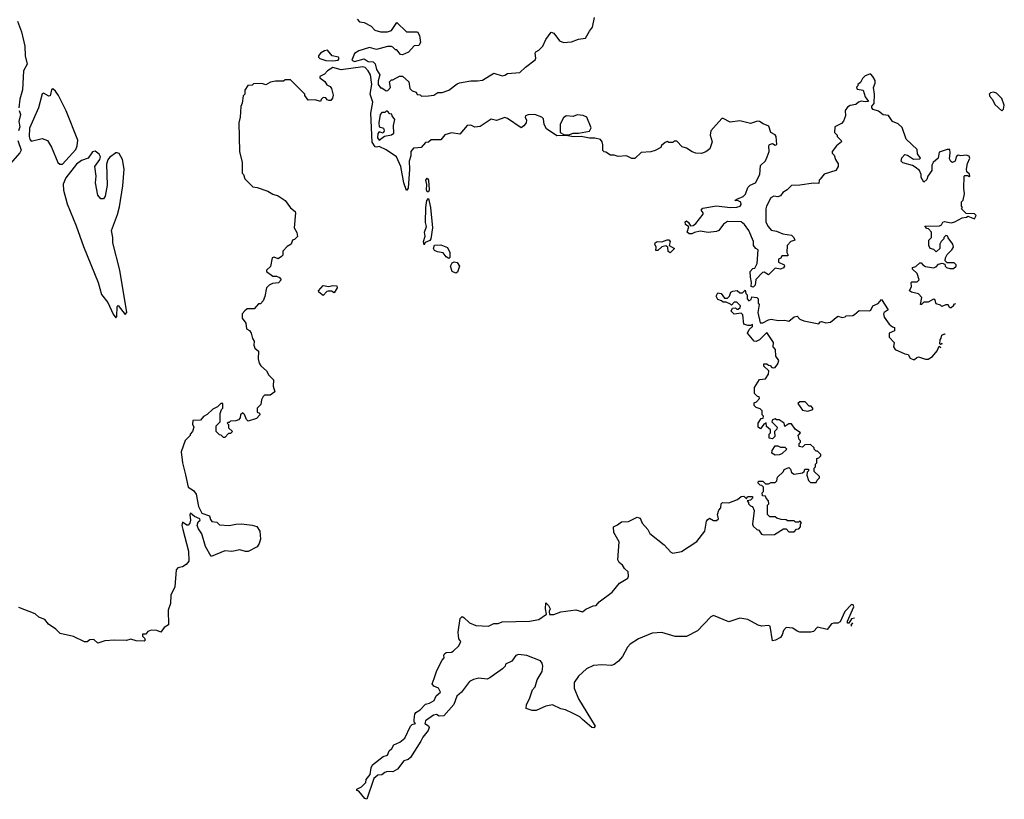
# Model space of a CAD drawing. Extents: x 2220333 to 2384341, y 721037 to 894043.
# Tile 129 of 256: x 2345862 to 2353073, y 784530 to 790240. Entities that reach past the tile are written whole.
import ezdxf

# ---------------------------------------------------------------- set-up
doc = ezdxf.new("R2010")
doc.units = 0

msp = doc.modelspace()

# ---------------------------------------------------------------- linework, layer by layer
at = {"layer": '0CON10XD'}
for points in [[(2345845, 790230), (2345875, 790150), (2345899.4, 790045), (2345900.5, 789975), (2345915.3, 789915), (2345890, 789865), (2345883, 789727), (2345862.3, 789657.7), (2345856.4, 789593.6)], [(2348332.5, 790245), (2348350, 790225), (2348385, 790220), (2348435, 790192.5), (2348463.9, 790163.9), (2348505, 790150), (2348555, 790150), (2348585, 790160), (2348625, 790220), (2348695, 790150), (2348775, 790150), (2348790, 790125), (2348797, 790073), (2348785, 790050), (2348751.7, 790048.3), (2348708.3, 790001.7), (2348665, 789982.5), (2348650, 789985), (2348625, 790020), (2348615, 790020), (2348595, 790040), (2348585, 790042.5), (2348555, 790042.5), (2348475, 790022.5), (2348423.9, 790036.1), (2348345, 790012.5), (2348315, 789992.5), (2348295, 789942.5), (2348315, 789934.4), (2348385, 789952.5), (2348415, 789934.3), (2348451.3, 789931.3), (2348466.4, 789916.4), (2348475, 789876.2), (2348500, 789835), (2348487, 789793), (2348487.5, 789765), (2348505, 789740), (2348515, 789740), (2348545, 789720), (2348558.3, 789721.7), (2348577, 789743), (2348570, 789785), (2348585, 789800), (2348595, 789800), (2348643, 789827), (2348665, 789827.5), (2348712.5, 789785), (2348720, 789735), (2348735, 789720), (2348765, 789710), (2348771.7, 789691.7), (2348795, 789690), (2348805, 789680), (2348855, 789682.5)], [(2348855, 789682.5), (2348895, 789687.5), (2348923, 789707), (2348955, 789706.7), (2349005, 789723.3), (2349065, 789770), (2349083.6, 789776.4), (2349165, 789792.5), (2349215, 789791.4), (2349252.3, 789797.7), (2349335, 789848.8), (2349395, 789830), (2349415.9, 789834.1), (2349435, 789846.2), (2349525.9, 789854.1), (2349567, 789893), (2349637.5, 789945), (2349643, 789957), (2349637.5, 789995), (2349642.5, 790005), (2349665, 790017.5), (2349693.3, 790045), (2349716.2, 790095), (2349755, 790147.5), (2349775, 790142.5), (2349814.2, 790084.2), (2349843.9, 790073.9), (2349903, 790077), (2349955, 790096.7), (2350006.4, 790103.6), (2350033.9, 790156.1), (2350056.7, 790185), (2350072.5, 790255)], [(2348155, 789937.5), (2348195, 789944), (2348202.5, 789955), (2348196.7, 789965), (2348150, 789975), (2348115, 790017.5), (2348095, 790012.5), (2348065, 789993.8), (2348051.2, 789975), (2348050, 789965), (2348058.8, 789955), (2348105, 789941.4), (2348155, 789937.5)], [(2348778, 789302), (2348745, 789300), (2348727.5, 789275), (2348726.1, 789243.9), (2348713.9, 789203.9), (2348716.4, 789146.4), (2348706.4, 789006.4), (2348695, 788990), (2348676.2, 789045), (2348654, 789165), (2348622.5, 789235), (2348545.7, 789285.7), (2348495, 789311.2), (2348475, 789305.8), (2348465, 789309.4), (2348443.4, 789343.4), (2348434.5, 789555), (2348448, 789635), (2348427.5, 789695), (2348440, 789765), (2348430.6, 789835), (2348413.1, 789865), (2348390.9, 789890.9), (2348375.7, 789895.7), (2348215, 789871.8), (2348155, 789890.8), (2348116.7, 789865), (2348095, 789840), (2348060, 789825), (2348060, 789815), (2348097.7, 789787.7), (2348111.7, 789761.7), (2348135, 789750), (2348145.9, 789735.9), (2348157.3, 789687.3), (2348153.9, 789666.1), (2348140.7, 789649.3), (2348127, 789647), (2348113.6, 789653.6), (2348105, 789667.5), (2348085, 789670), (2348070, 789655), (2348065, 789640), (2348025, 789652.5), (2347975, 789650), (2347950, 789685), (2347950, 789695), (2347845, 789800), (2347805, 789800), (2347795, 789790), (2347735, 789790), (2347698.3, 789781.7), (2347665, 789762.5), (2347635, 789772.5), (2347575, 789770), (2347565, 789760), (2347531.7, 789758.3), (2347510, 789725), (2347510, 789695), (2347498.3, 789681.7), (2347491.7, 789628.3), (2347482.5, 789605), (2347477.5, 789525), (2347467.5, 789485), (2347472.5, 789275), (2347490, 789195), (2347490, 789115), (2347500, 789105), (2347510, 789075), (2347570, 789015), (2347601.7, 789011.7), (2347680, 788985), (2347715, 788963.3), (2347755, 788950), (2347805.9, 788915.9), (2347845, 788862.5), (2347880, 788835), (2347882.5, 788825), (2347872.5, 788715), (2347891.7, 788681.7), (2347897, 788653), (2347875, 788630), (2347860, 788625), (2347850, 788595), (2347821.7, 788578.3), (2347790, 788545), (2347790, 788515), (2347780, 788505), (2347755, 788487.5), (2347725, 788500), (2347710, 788495), (2347697.7, 788432.3), (2347670, 788405), (2347670, 788395), (2347715, 788362.5), (2347741.7, 788361.7), (2347765, 788352.5), (2347777.5, 788335), (2347756.1, 788313.9), (2347713, 788307), (2347690, 788295), (2347670, 788275), (2347657, 788213), (2347645, 788180), (2347625, 788160), (2347611.7, 788158.3), (2347578.3, 788121.7), (2347528.3, 788121.7), (2347511.7, 788108.3), (2347490, 788085), (2347490, 788055), (2347517, 788017), (2347522.5, 787975), (2347545, 787962.5), (2347557.5, 787945), (2347567.5, 787905), (2347580, 787885), (2347577.5, 787855), (2347583, 787833), (2347611.7, 787811.7), (2347607.5, 787755), (2347616.7, 787725), (2347627.5, 787705), (2347669.3, 787669.3), (2347687, 787637), (2347721.7, 787601.7), (2347717.5, 787555), (2347730, 787515), (2347695, 787490), (2347655, 787490), (2347645, 787480), (2347633, 787457), (2347628.3, 787421.7), (2347600, 787395), (2347600, 787365), (2347618.3, 787358.3), (2347620, 787345), (2347595, 787320), (2347535, 787300), (2347521.7, 787311.7), (2347508.3, 787348.3), (2347495, 787360), (2347480, 787345), (2347477, 787323), (2347465, 787310), (2347445, 787302.5), (2347405, 787300), (2347395, 787290), (2347385, 787290), (2347380, 787285), (2347390, 787275), (2347391.7, 787251.7), (2347420, 787225), (2347405, 787210), (2347391.7, 787208.3), (2347365, 787180), (2347355, 787180), (2347337, 787197), (2347325, 787200), (2347300, 787225), (2347300, 787265), (2347330, 787295), (2347330, 787355), (2347340, 787385), (2347350, 787395), (2347348.3, 787428.3), (2347335, 787430), (2347310, 787405), (2347275, 787387.5), (2347235, 787347.5), (2347207, 787333), (2347185, 787307.5), (2347130, 787305), (2347128.3, 787278.3), (2347137.5, 787255), (2347127, 787223), (2347110, 787205), (2347110, 787195), (2347073, 787157), (2347044.1, 787075.9), (2347054.5, 786995), (2347075.4, 786905.4), (2347096.4, 786816.4), (2347135, 786792.5), (2347154.3, 786764.3), (2347170, 786675), (2347195.7, 786625.7), (2347252.5, 786605), (2347258.3, 786578.3), (2347270, 786565), (2347305, 786560), (2347325, 786540), (2347395, 786535.8), (2347444.1, 786545.9), (2347485, 786546.9), (2347565, 786538.1), (2347597.3, 786527.3), (2347619.4, 786495), (2347624.5, 786435), (2347616.3, 786403.7), (2347599.8, 786380.2), (2347535, 786345.8), (2347515, 786345.6), (2347475, 786357.5), (2347415, 786345.8), (2347365, 786348.8), (2347265, 786307.5), (2347221.4, 786381.4), (2347195.8, 786475), (2347170.7, 786510.7), (2347162, 786535), (2347168.8, 786561.2), (2347182.5, 786575), (2347180, 786585), (2347140.8, 786600.8), (2347113.3, 786626.7), (2347107.5, 786615), (2347112.5, 786575), (2347108.6, 786551.4), (2347095, 786536.7), (2347085, 786536.7), (2347055, 786560), (2347050, 786535), (2347056.2, 786505), (2347098, 786348), (2347101.2, 786275), (2347080.5, 786249.5), (2347055, 786232.5), (2347020, 786225), (2347008.3, 786211.7), (2346996.7, 786085), (2346967.5, 786025), (2346966.7, 785965), (2346950, 785915), (2346951.7, 785808.3), (2346920.7, 785789.3), (2346896.4, 785753.6), (2346866.4, 785766.4), (2346825, 785770), (2346800.7, 785759.3), (2346785, 785740), (2346761.7, 785738.3), (2346760, 785725), (2346775, 785710), (2346780, 785695), (2346772.5, 785687.5), (2346715, 785691.2), (2346675, 785702.5), (2346645, 785692.5), (2346555, 785696.2), (2346485, 785690), (2346435, 785672.5), (2346405, 785700), (2346375, 785697.5), (2346355, 785682.5), (2346335, 785683.3), (2346255, 785721.2), (2346157.5, 785745), (2346126.7, 785775), (2346072.9, 785812.9), (2346045, 785846.2), (2346002.5, 785865), (2345975, 785888.8), (2345854.1, 785934.1)], [(2352715.2, 788159.9), (2352700, 788155), (2352700, 788145), (2352685, 788130), (2352675, 788130), (2352661.7, 788151.7), (2352645, 788152.5), (2352615, 788140), (2352605, 788150), (2352575, 788160), (2352565, 788190), (2352555, 788192.5), (2352515, 788170), (2352485, 788170), (2352467, 788153), (2352460, 788155), (2352470, 788205), (2352445, 788232.5), (2352393.6, 788243.6), (2352380, 788255), (2352392.5, 788285), (2352390, 788315), (2352395, 788320), (2352435, 788320), (2352450, 788335), (2352435, 788380), (2352401.7, 788411.7), (2352400, 788425), (2352425, 788432.5), (2352455, 788460), (2352465, 788460), (2352476.7, 788445), (2352495, 788431.2), (2352555, 788422.5), (2352575, 788430), (2352591.7, 788448.3), (2352617.5, 788457.5), (2352638.3, 788448.3), (2352640, 788435), (2352650, 788425), (2352675, 788417.5), (2352701.7, 788418.3), (2352720, 788435), (2352720, 788445), (2352705, 788460), (2352655, 788460), (2352640, 788475), (2352643, 788497), (2352655, 788520), (2352690, 788555), (2352700, 788575), (2352697, 788597), (2352661.7, 788641.7), (2352660, 788655), (2352645, 788660), (2352630, 788645), (2352630, 788635), (2352610, 788615), (2352600, 788595), (2352600, 788565), (2352575, 788540), (2352557, 788557), (2352530, 788565), (2352520, 788585), (2352520, 788625), (2352540, 788645), (2352540, 788685), (2352518.3, 788708.3), (2352505, 788710), (2352491.7, 788728.3), (2352599.3, 788730.7), (2352613, 788737), (2352623.6, 788756.4), (2352635, 788762.5), (2352685, 788752.5), (2352711.7, 788758.3), (2352765, 788790), (2352797, 788793), (2352805, 788800), (2352855, 788782.5), (2352866.7, 788805), (2352855, 788817.5), (2352795, 788820), (2352760, 788855), (2352767.5, 788865), (2352760, 788875), (2352760, 788905), (2352771.7, 788918.3), (2352782.5, 788965), (2352777.5, 789005), (2352780, 789095), (2352785, 789100), (2352805, 789100), (2352815, 789090), (2352820, 789095), (2352818.3, 789108.3), (2352800, 789125), (2352797.5, 789145), (2352803, 789187), (2352820, 789225), (2352815, 789240), (2352795, 789247.5), (2352755, 789242.5), (2352735, 789247.5), (2352720, 789235), (2352712.5, 789205), (2352695, 789193.3), (2352680.7, 789200.7), (2352670.7, 789220.7), (2352677.5, 789265), (2352675, 789290), (2352655, 789290), (2352595, 789270), (2352590, 789225), (2352552.5, 789195), (2352542.5, 789175), (2352542.5, 789135), (2352512.5, 789095), (2352505, 789070), (2352485, 789050), (2352463.6, 789083.6), (2352463.3, 789105), (2352452.5, 789135), (2352419.3, 789159.3), (2352401.7, 789171.7), (2352331.2, 789191.2), (2352317.5, 789205), (2352321.7, 789228.3), (2352345, 789253.3), (2352365, 789247.5), (2352408.3, 789218.3), (2352455, 789220), (2352460, 789225), (2352438.3, 789258.3), (2352435, 789290), (2352353.3, 789365), (2352325, 789450), (2352295, 789476.7), (2352253.6, 789493.6), (2352225, 789537.5), (2352185, 789542.5), (2352150.7, 789570.7), (2352111.7, 789581.7), (2352102.5, 789595), (2352103, 789607), (2352120, 789625), (2352123.6, 789693.6), (2352116.4, 789743.6), (2352127.5, 789775), (2352127.5, 789795), (2352110, 789825), (2352095, 789840), (2352085, 789840), (2352055, 789830), (2352035, 789810), (2352019.3, 789780.7), (2352000, 789765), (2352000, 789755), (2351990, 789745), (2351995, 789730), (2352040, 789725), (2352054, 789674), (2352078.3, 789641.7), (2352055, 789637.5), (2352025, 789643.3), (2352005, 789636.7), (2351985, 789620), (2351945, 789612.5), (2351925, 789600), (2351906.7, 789575), (2351910, 789535), (2351895, 789497.5), (2351880.7, 789479.3), (2351832.5, 789455), (2351830, 789415), (2351850, 789395), (2351850, 789385), (2351877.5, 789355), (2351880, 789345), (2351843.6, 789316.4), (2351812.5, 789275), (2351813, 789263), (2351828.3, 789248.3), (2351837.5, 789215), (2351857.5, 789185), (2351857.5, 789165), (2351840, 789135), (2351755, 789107.5), (2351725, 789072.5), (2351717.5, 789065), (2351715, 789040), (2351675, 789043.3), (2351575, 789028.8), (2351515, 789026.7), (2351482.5, 788995), (2351450, 788975), (2351435, 788950), (2351415, 788943.3), (2351385, 788946.7), (2351363.8, 788935), (2351331.2, 788875), (2351326.4, 788853.6), (2351327, 788757), (2351342.5, 788725), (2351365, 788697.5), (2351405, 788690), (2351450.7, 788670.7), (2351515, 788662.5), (2351532.5, 788645), (2351540, 788625), (2351510, 788615), (2351482.5, 788585), (2351480, 788535), (2351490, 788515), (2351485, 788510), (2351445, 788510), (2351436.4, 788493.6), (2351420, 788485), (2351420, 788465), (2351460, 788445), (2351462.5, 788435), (2351456.4, 788423.6), (2351435, 788412.5), (2351395, 788420), (2351345, 788372.5), (2351315, 788390), (2351301.7, 788388.3), (2351253, 788337), (2351247.5, 788295), (2351235, 788280), (2351220, 788285), (2351222.5, 788315), (2351213.3, 788355), (2351212.5, 788395), (2351231.7, 788418.3), (2351245, 788420), (2351262.5, 788455), (2351270, 788555), (2351253.6, 788563.6), (2351237.5, 788585), (2351236.4, 788616.4), (2351203.3, 788695), (2351169.3, 788739.3), (2351145, 788760), (2351045, 788762.5), (2351017, 788743), (2350983, 788697), (2350965, 788687.5), (2350905, 788682.5), (2350845, 788690), (2350805, 788682.5), (2350785, 788672.5), (2350765, 788672.5), (2350750, 788685), (2350761.7, 788721.7), (2350739.2, 788739.2), (2350735, 788760), (2350745, 788766.7), (2350760, 788755), (2350775, 788730), (2350795, 788733.3), (2350815, 788746.7), (2350867.5, 788815), (2350867.5, 788825), (2350852.5, 788845), (2350865, 788859.2), (2350965, 788876.7), (2351065, 788864.3), (2351115, 788865.8), (2351138.8, 788875), (2351147, 788887), (2351143, 788903), (2351125, 788912.5), (2351100, 788915), (2351113.3, 788926.7), (2351160, 788945), (2351177, 788963), (2351195, 789010), (2351213, 789027), (2351250, 789045), (2351282.5, 789105), (2351288.3, 789171.7), (2351323, 789207), (2351337.5, 789235), (2351350, 789275), (2351347.5, 789315), (2351353.3, 789326.7), (2351375, 789332.5), (2351395, 789320), (2351407.5, 789325), (2351403.3, 789385), (2351396.1, 789396.1), (2351362.5, 789415), (2351349.3, 789459.3), (2351306.2, 789476.2), (2351280, 789495), (2351265, 789496.7), (2351215, 789480), (2351135, 789500), (2351065, 789490), (2351015, 789517.5), (2351005, 789517.5), (2350923.3, 789425), (2350920, 789395), (2350932.5, 789345), (2350916.4, 789293.6), (2350888.3, 789271.7), (2350855, 789260), (2350815, 789262.5), (2350787.5, 789272.5), (2350745, 789300), (2350715, 789310), (2350675, 789350), (2350655, 789350), (2350645, 789340), (2350615, 789340), (2350605, 789347.5), (2350588.3, 789341.7), (2350561.7, 789318.3), (2350556.4, 789303.6), (2350517, 789283), (2350485, 789272.5), (2350413, 789267), (2350366.4, 789223.6), (2350345, 789222.5), (2350305, 789242.5), (2350245, 789237.5), (2350215, 789247.5), (2350188.3, 789248.3), (2350155, 789270), (2350141.7, 789271.7), (2350133, 789283), (2350133, 789323), (2350127.5, 789345), (2350115, 789362.5), (2350075, 789373.3), (2350035, 789373.3), (2349975, 789384), (2349915, 789381.2), (2349865, 789392.5), (2349795, 789390), (2349720.7, 789440.7), (2349703, 789473), (2349697.5, 789515), (2349686.4, 789526.4), (2349635, 789546.7), (2349585, 789543.3), (2349567.5, 789535), (2349563.3, 789525), (2349573.3, 789505), (2349570, 789485), (2349555, 789463.3), (2349535, 789448.8), (2349435, 789516.7), (2349415, 789523.3), (2349355, 789501.2), (2349315, 789512.5), (2349235, 789458.8), (2349195, 789453.8), (2349165, 789467.5), (2349140, 789465), (2349085, 789402.5), (2349025, 789411.2), (2348975, 789397.5), (2348945, 789360), (2348875, 789360), (2348856.7, 789343.3), (2348835, 789340), (2348802.5, 789305), (2348778, 789302)], [(2346175, 789181.6), (2346271.6, 789288.4), (2346283, 789315), (2346286.8, 789356.8), (2346202.9, 789572.9), (2346144.6, 789684.6), (2346125, 789716.2), (2346105, 789733.3), (2346095, 789727.5), (2346085, 789682.5), (2346075, 789680), (2346035, 789701.2), (2346025, 789696.7), (2345998.8, 789595), (2345933.8, 789445), (2345931.1, 789385), (2345935, 789363.8), (2345945, 789351.2), (2346025, 789370.2), (2346064.7, 789354.7), (2346095.7, 789305.7), (2346140.2, 789195), (2346155, 789181.9), (2346175, 789181.6)], [(2353055, 789572.5), (2353066.7, 789585), (2353073.3, 789615), (2353055, 789662.5), (2353015, 789702), (2352995, 789708), (2352972.5, 789705), (2352963.3, 789695), (2352966.4, 789676.4), (2352987.5, 789655), (2353005, 789620), (2353055, 789572.5)], [(2345856.7, 789575), (2345868, 789545), (2345855.6, 789495), (2345862.2, 789455), (2345853.3, 789425)], [(2348495, 789357.5), (2348533, 789387), (2348585, 789397.5), (2348601.7, 789408.3), (2348600, 789465), (2348609.3, 789509.3), (2348590, 789535), (2348588.3, 789548.3), (2348571.7, 789551.7), (2348555, 789570), (2348545, 789570), (2348535, 789560), (2348515, 789560), (2348502.5, 789545), (2348491.2, 789485), (2348493.8, 789455), (2348526.4, 789446.4), (2348530, 789425), (2348525, 789410), (2348495, 789417.5), (2348485, 789407.5), (2348482, 789375), (2348495, 789357.5)], [(2349885, 789397.5), (2349895, 789402.5), (2349915, 789410), (2349955, 789408.8), (2350035.9, 789424.1), (2350047.5, 789447.5), (2350016.4, 789526.4), (2349988.3, 789538.3), (2349945, 789542.5), (2349915, 789530), (2349865, 789536.7), (2349845, 789520), (2349820, 789475), (2349820, 789415), (2349848.3, 789398.3), (2349885, 789397.5)], [(2345848.9, 789355), (2345872.5, 789285), (2345862, 789265), (2345773.8, 789165)], [(2346565, 788057.5), (2346573.3, 788066.7), (2346575, 788140), (2346583.3, 788146.7), (2346635, 788080), (2346645.5, 788094.5), (2346594.2, 788405), (2346544.7, 788605), (2346544.6, 788645), (2346534.7, 788695), (2346578, 788812), (2346591.7, 788868.3), (2346617.3, 789022.7), (2346626.8, 789145), (2346615.4, 789215.4), (2346589.3, 789259.3), (2346575, 789266), (2346565, 789263.8), (2346520.5, 789229.5), (2346506.1, 789213.9), (2346497.7, 789182.3), (2346502.3, 789027.7), (2346486.7, 788946.7), (2346475, 788928.2), (2346455, 788927.9), (2346435, 788956), (2346416, 789045), (2346422.5, 789095), (2346412.5, 789165), (2346447.5, 789215), (2346452.5, 789235), (2346443.3, 789255), (2346415, 789276), (2346395, 789272.5), (2346363, 789227), (2346315, 789208.5), (2346278.3, 789181.7), (2346199.1, 789080.9), (2346179.2, 789035), (2346182.2, 788992.2), (2346210.2, 788890.2), (2346275, 788730.8), (2346327.9, 788577.9), (2346435.3, 788315), (2346461.7, 788228.3), (2346508, 788168), (2346545, 788083.3), (2346565, 788057.5)], [(2348855, 788980), (2348845, 788980), (2348840, 788995), (2348843, 789033), (2348836.7, 789065), (2348845, 789080), (2348856, 789065), (2348861.2, 788995), (2348855, 788980)], [(2348825, 788590), (2348820, 788615), (2348832.5, 788655), (2348827.5, 788685), (2348840, 788725), (2348833.8, 788755), (2348836.7, 788865), (2348843.3, 788915), (2348855, 788930), (2348870, 788865), (2348886.2, 788715), (2348872.5, 788635), (2348865, 788622.5), (2348831.7, 788608.3), (2348825, 788590)], [(2350625, 788533.3), (2350611.2, 788541.2), (2350610, 788575), (2350593.6, 788583.6), (2350564.2, 788575.8), (2350535, 788550), (2350520, 788550), (2350522.5, 788575), (2350512.5, 788595), (2350516.7, 788605), (2350530, 788615), (2350565, 788612), (2350605, 788628.6), (2350616.7, 788626.7), (2350626.7, 788615), (2350617.5, 788585), (2350657.5, 788565), (2350625, 788533.3)], [(2349005, 788490), (2348985, 788502.5), (2348963.6, 788533.6), (2348920.7, 788540.7), (2348900.7, 788550.7), (2348893.3, 788565), (2348900.7, 788589.3), (2348945, 788590), (2348995, 788572.5), (2349012.5, 788535), (2349011.7, 788498.3), (2349005, 788490)], [(2349055, 788382.5), (2349030, 788395), (2349017.5, 788435), (2349030, 788460), (2349045, 788467.5), (2349065, 788462.5), (2349082.5, 788435), (2349068.3, 788391.7), (2349055, 788382.5)], [(2348085, 788220), (2348053.6, 788243.6), (2348050, 788255), (2348085, 788292.5), (2348125, 788286.7), (2348155, 788293.3), (2348185, 788290), (2348187.5, 788275), (2348165, 788240), (2348145, 788252.5), (2348121.7, 788251.7), (2348111.2, 788248.8), (2348085, 788220)], [(2351976.1, 785857.8), (2351955, 785852.5), (2351935, 785820), (2351925, 785820), (2351923.8, 785835), (2351970.7, 785939.3), (2351967.5, 785955), (2351955, 785957.1), (2351905.5, 785905), (2351870.4, 785829.6), (2351855, 785819.4), (2351825, 785820.8), (2351806.7, 785815), (2351775, 785772.5), (2351705, 785790), (2351675, 785760), (2351656.1, 785753.9), (2351576.4, 785753.6), (2351555, 785761.2), (2351525, 785783.8), (2351475, 785787.5), (2351455, 785767.5), (2351445.9, 785734.1), (2351433.3, 785715), (2351397.5, 785695), (2351375, 785690), (2351357.7, 785797.7), (2351345, 785803.3), (2351295, 785798.8), (2351270, 785805), (2351195.9, 785845.9), (2351135, 785856), (2351055, 785830), (2350943.9, 785876.1), (2350924.1, 785865.9), (2350825, 785763.3), (2350745, 785723.3), (2350661.7, 785721.7), (2350565, 785752), (2350495, 785746), (2350393.3, 785705), (2350332.6, 785667.4), (2350314.2, 785645), (2350276.7, 785575), (2350247.7, 785542.3), (2350215, 785517.5), (2350195, 785510), (2350125, 785513.8), (2350065, 785508.8), (2350013.9, 785486.1), (2349955, 785432.5), (2349923.8, 785386.2), (2349922.5, 785345), (2349953.3, 785265), (2350076, 785065), (2350067.7, 785052.3), (2350052.5, 785055), (2349983.3, 785115), (2349965, 785133.3), (2349910.7, 785160.7), (2349860, 785185), (2349825, 785192.5), (2349765, 785222.5), (2349715, 785213.3), (2349645, 785181.2), (2349615, 785180), (2349570, 785195), (2349573.3, 785225), (2349596.7, 785265), (2349618.3, 785331.7), (2349636.1, 785353.9), (2349652.5, 785405), (2349688.8, 785465), (2349693.8, 785505), (2349687.7, 785527.7), (2349675, 785543.3), (2349575, 785583.3), (2349515, 785590), (2349495, 785582.5), (2349465, 785542.5), (2349420.7, 785519.3), (2349417.5, 785505), (2349397.5, 785485), (2349305, 785420), (2349285, 785410), (2349225, 785417.5), (2349185, 785407.5), (2349157, 785393), (2349097.5, 785315), (2349063.9, 785286.1), (2349042.5, 785225), (2348969.3, 785140.7), (2348935, 785140), (2348915, 785150), (2348893, 785147), (2348833.8, 785105), (2348830, 785085), (2348855, 785067.5), (2348860, 785055), (2348853.3, 785035), (2348814.2, 784985.8), (2348798.8, 784955), (2348723.3, 784835), (2348707.7, 784822.3), (2348675, 784812.5), (2348628.8, 784751.2), (2348595, 784730), (2348555, 784733.3), (2348535, 784726.7), (2348515, 784710), (2348483.9, 784706.1), (2348455, 784682.5), (2348405, 784530), (2348390, 784535), (2348345, 784590), (2348330, 784595), (2348330, 784605), (2348365, 784622.5), (2348396.1, 784653.9), (2348400, 784675), (2348429.5, 784710.5), (2348435, 784760), (2348445, 784783.3), (2348525, 784843.3), (2348556.4, 784853.6), (2348568.8, 784885), (2348588, 784902), (2348601.7, 784928.3), (2348645, 784949.2), (2348682.5, 784977.5), (2348723.2, 785066.8), (2348735, 785077.5), (2348760, 785085), (2348750, 785095), (2348750, 785115), (2348755.9, 785154.1), (2348763.8, 785165), (2348795.7, 785184.3), (2348832.7, 785227.3), (2348863.3, 785233.3), (2348896.9, 785253.1), (2348913.1, 785286.9), (2348943.3, 785315), (2348930, 785345), (2348895, 785357.5), (2348882.5, 785375), (2348897.5, 785415), (2348916.4, 785473.6), (2348955, 785550), (2348970, 785565), (2348967.5, 785585), (2348972.5, 785595), (2348985, 785606.2), (2349025, 785608.8), (2349037.5, 785615), (2349077.5, 785655), (2349092.5, 785685), (2349077.5, 785705), (2349072.5, 785755), (2349087.5, 785855), (2349101.7, 785868.3), (2349115, 785862.5), (2349155, 785822.5), (2349203, 785803), (2349295, 785797.5), (2349335, 785818.8), (2349365, 785818.6), (2349395, 785829.2), (2349595, 785833.8), (2349665, 785847.5), (2349720, 785885), (2349713.3, 785925), (2349715, 785970), (2349735, 785950), (2349747.5, 785925), (2349740, 785905), (2349743, 785883), (2349775, 785882.5), (2349825, 785903.3), (2349935, 785917.5), (2349985, 785902.5), (2350008.3, 785921.7), (2350063, 785947), (2350085, 785950), (2350105, 785977.5), (2350201.7, 786048.3), (2350255, 786112.5), (2350315, 786150), (2350320, 786165), (2350317.5, 786195), (2350290.7, 786220.7), (2350277.5, 786245), (2350252.5, 786265), (2350243.3, 786285), (2350252.5, 786415), (2350213, 786483), (2350210, 786525), (2350240.7, 786539.3), (2350268.3, 786561.7), (2350320, 786565), (2350385, 786597.5), (2350405, 786590), (2350421.7, 786551.7), (2350462.5, 786505), (2350477, 786477), (2350582.5, 786395), (2350630.7, 786340.7), (2350645, 786333.3), (2350710, 786345), (2350821.7, 786418.3), (2350880, 786495), (2350893, 786567), (2350901.7, 786578.3), (2350915, 786590), (2350943, 786573), (2350965, 786572.5), (2350980, 786585), (2350972.5, 786615), (2350983.3, 786646.7), (2350997.5, 786665), (2351000, 786695), (2351010, 786705), (2351055, 786702.5), (2351120, 786725), (2351145, 786747.5), (2351165, 786750), (2351185, 786730), (2351193, 786747), (2351228.3, 786748.3), (2351230, 786735), (2351215, 786720), (2351190, 786715), (2351200, 786705), (2351200, 786695), (2351215, 786680), (2351230, 786675), (2351240, 786645), (2351230, 786545), (2351235, 786530), (2351260, 786505), (2351275, 786500), (2351295, 786472.5), (2351315, 786467.5), (2351389.3, 786470.7), (2351455, 786510), (2351475, 786510), (2351495, 786490), (2351535, 786490), (2351551.7, 786508.3), (2351568.3, 786511.7), (2351580, 786525), (2351580, 786545), (2351587.5, 786555), (2351578.3, 786568.3), (2351565, 786560), (2351545, 786560), (2351535, 786570), (2351485, 786570), (2351475, 786577.5), (2351438.3, 786578.3), (2351408.3, 786588.3), (2351395, 786600), (2351355, 786600), (2351340, 786615), (2351340, 786685), (2351347.5, 786695), (2351347, 786717), (2351330, 786735), (2351325, 786750), (2351301.7, 786751.7), (2351300, 786775), (2351310, 786785), (2351310, 786815), (2351298.3, 786828.3), (2351285, 786830), (2351270, 786845), (2351270, 786855), (2351275, 786860), (2351305, 786860), (2351325, 786840), (2351345, 786840), (2351365, 786850), (2351395, 786850), (2351407, 786863), (2351411.7, 786888.3), (2351455, 786930), (2351460, 786945), (2351495, 786960), (2351507, 786947), (2351513.6, 786923.6), (2351535, 786912.5), (2351595, 786920), (2351608.3, 786931.7), (2351613, 786947), (2351638.3, 786948.3), (2351640, 786935), (2351630, 786925), (2351627.5, 786905), (2351640, 786865), (2351655, 786850), (2351695, 786850), (2351701.7, 786868.3), (2351720, 786885), (2351720, 786895), (2351681.7, 786931.7), (2351680, 786955), (2351690, 786965), (2351690, 786985), (2351700, 786995), (2351700, 787025), (2351715, 787030), (2351730, 787045), (2351730, 787055), (2351705, 787080), (2351695, 787080), (2351680, 787095), (2351680, 787105), (2351655, 787127.5), (2351613, 787127), (2351595, 787110), (2351570, 787115), (2351570, 787135), (2351580, 787145), (2351580, 787155), (2351570, 787165), (2351562.5, 787195), (2351580, 787215), (2351540.7, 787240.7), (2351515, 787280), (2351495, 787280), (2351465, 787260), (2351460, 787285), (2351425, 787310), (2351405, 787310), (2351395, 787317.5), (2351375, 787310), (2351370, 787295), (2351410, 787255), (2351408.3, 787241.7), (2351390, 787225), (2351391.7, 787188.3), (2351375, 787170), (2351350, 787175), (2351350, 787205), (2351360, 787215), (2351360, 787235), (2351331.7, 787261.7), (2351328.3, 787288.3), (2351311.7, 787278.3), (2351287.5, 787242.5), (2351270, 787255), (2351270, 787285), (2351291.7, 787318.3), (2351308.3, 787321.7), (2351310, 787335), (2351300, 787345), (2351300, 787375), (2351285, 787390), (2351255, 787400), (2351240, 787415), (2351240, 787435), (2351258.3, 787441.7), (2351280, 787465), (2351278.3, 787478.3), (2351265, 787480), (2351243, 787503), (2351243.6, 787546.4), (2351280, 787605), (2351325, 787610), (2351347, 787643), (2351347.5, 787667.5), (2351311.7, 787701.7), (2351311.7, 787718.3), (2351335, 787720), (2351345, 787710), (2351358.3, 787708.3), (2351371.7, 787691.7), (2351385, 787690), (2351395, 787692.5), (2351415, 787720), (2351422.5, 787745), (2351400, 787775), (2351397.5, 787825), (2351380, 787845), (2351382.5, 787875), (2351335, 787950), (2351280, 787895), (2351257, 787883), (2351240, 787885), (2351192.5, 787945), (2351205, 787970), (2351228.3, 787991.7), (2351228.3, 788008.3), (2351215, 788000), (2351195, 788000), (2351165, 788010), (2351158.3, 788078.3), (2351145, 788090), (2351095, 788082.5), (2351072.5, 788105), (2351081.7, 788128.3), (2351105, 788130), (2351115, 788120), (2351125, 788120), (2351138.3, 788131.7), (2351140, 788145), (2351115, 788170), (2351095, 788170), (2351075, 788150), (2351067.5, 788157.5), (2351035, 788170), (2351015, 788170), (2351001.7, 788181.7), (2350975, 788190), (2350962.5, 788215), (2350975, 788240), (2351000, 788235), (2351025, 788200), (2351045, 788200), (2351060, 788215), (2351070, 788245), (2351085, 788252.5), (2351116.4, 788256.4), (2351135, 788240), (2351155, 788240), (2351175, 788260), (2351180, 788235), (2351190, 788225), (2351190, 788195), (2351201.7, 788181.7), (2351218.3, 788191.7), (2351225, 788210), (2351260, 788205), (2351270, 788195), (2351270, 788165), (2351277.5, 788155), (2351267.5, 788095), (2351285, 788020), (2351305, 788020), (2351345, 788042.5), (2351365, 788046.7), (2351417, 788037), (2351465, 788040), (2351495, 788032.5), (2351535, 788062.5), (2351555, 788067.5), (2351576.7, 788046.7), (2351604.2, 788034.2), (2351715, 788012.5), (2351723.6, 788026.4), (2351735, 788030), (2351765, 788020), (2351800, 788025), (2351855, 788067.5), (2351885, 788060), (2351907, 788063), (2351915, 788070), (2351965, 788072.5), (2351975, 788080), (2352010.7, 788109.3), (2352085, 788107.5), (2352095, 788112.5), (2352110, 788145), (2352148.3, 788161.7), (2352175, 788190), (2352222.5, 788115), (2352193.3, 788095), (2352188.8, 788085), (2352192.3, 788062.3), (2352230.7, 788010.7), (2352255, 787990), (2352270, 787985), (2352268.3, 787961.7), (2352230, 787945), (2352230, 787915), (2352267.5, 787875), (2352262.5, 787845), (2352273.6, 787823.6), (2352345, 787792.5), (2352368.3, 787788.3), (2352385, 787760), (2352405, 787750), (2352415, 787750), (2352433, 787767), (2352445, 787770), (2352495, 787752.5), (2352515, 787752.5), (2352546.8, 787773.2), (2352582.5, 787815), (2352595, 787850), (2352605, 787840), (2352610.9, 787842.3)], [(2352618.2, 787864.5), (2352618.3, 787868.3), (2352605, 787860), (2352600, 787865), (2352602.5, 787895), (2352611.7, 787908.3), (2352615, 787930), (2352635, 787940), (2352641.1, 787933.9)], [(2351635, 787372.5), (2351670, 787385), (2351670, 787395), (2351658.3, 787408.3), (2351645, 787410), (2351615, 787440), (2351575, 787440), (2351561.7, 787428.3), (2351595, 787380), (2351635, 787372.5)], [(2351395, 787050), (2351370, 787065), (2351372.5, 787085), (2351395, 787120), (2351415, 787120), (2351435, 787110), (2351465, 787110), (2351480, 787095), (2351445, 787060), (2351425, 787052.5), (2351395, 787050)], [(2351957.6, 785798.9), (2351952.5, 785805), (2351965, 785822.5)]]:
    msp.add_lwpolyline(points, dxfattribs=at)

doc.saveas('drawing.dxf')
